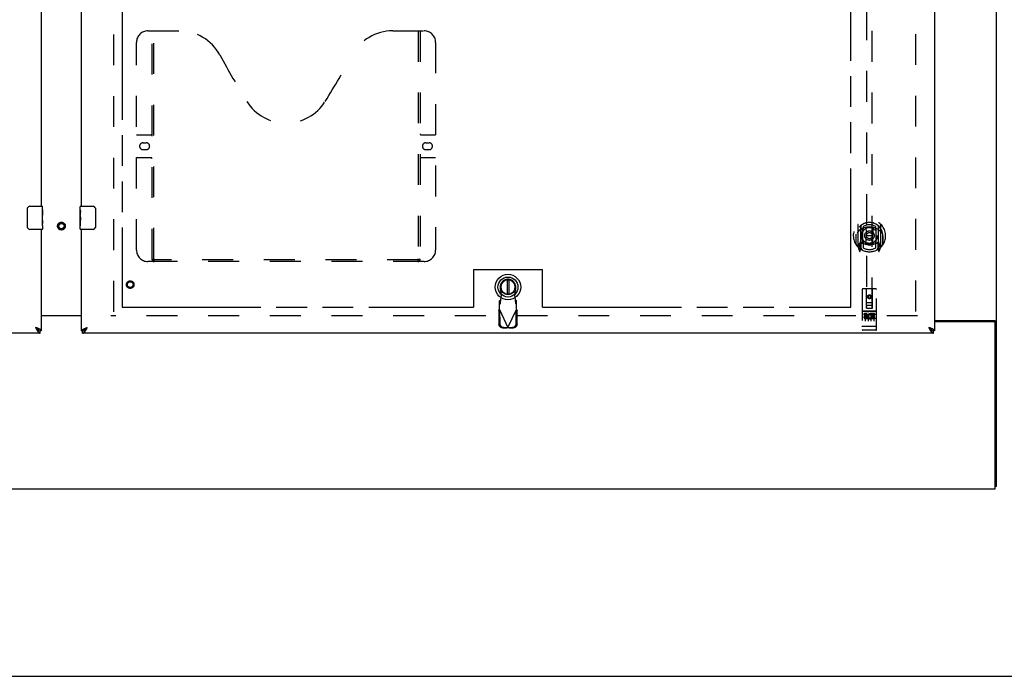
# Model space of a CAD drawing. Header units: inches. Extents: x 0 to 243, y 0 to 157.
# Tile 9 of 76: x 118 to 161, y 0 to 28. Entities that reach past the tile are written whole.
import ezdxf

# ---------------------------------------------------------------- set-up
doc = ezdxf.new("R2010")
doc.units = ezdxf.units.IN
doc.header["$LTSCALE"] = 13.357143
doc.header["$MEASUREMENT"] = 0
doc.linetypes.add('HIDDEN', pattern=[0.2, 0.1, -0.1])
doc.linetypes.add('PHANTOM', pattern=[0.8, 0.45, -0.05, 0.1, -0.05, 0.1, -0.05])
doc.layers.get('0').update_dxf_attribs({"linetype": 'CONTINUOUS'})
for name, color, linetype in [('02___PRT_ALL_AXES', 7, 'CONTINUOUS'), ('AVAILABLE_DOOR_SPACES', 7, 'CONTINUOUS'), ('DEFAULT_2', 8, 'HIDDEN')]:
    doc.layers.add(name, color=color, linetype=linetype)

msp = doc.modelspace()

# ---------------------------------------------------------------- linework, layer by layer
at = {"color": 7, "linetype": 'Continuous'}
for p, q in [((160.2144, 8.2274), (160.2144, 98.0194)), ((118.2445, 19.4734), (118.2445, 20.2734)), ((118.3444, 20.3734), (118.8844, 20.3734)), ((120.5444, 20.3734), (121.0844, 20.3734)), ((121.1843, 20.2734), (121.1843, 19.4734)), ((118.8844, 19.3734), (118.3444, 19.3734)), ((121.0844, 19.3734), (120.5444, 19.3734)), ((139.0182, 17.1865), (139.0182, 16.5615)), ((139.097, 17.1865), (139.097, 16.5615)), ((120.5894, 15.6234), (118.8394, 15.6234)), ((157.5269, 15.4159), (160.1445, 15.4159)), ((160.0999, 15.3639), (157.5269, 15.3639)), ((160.1104, 15.3752), (160.2144, 15.3752)), ((118.6107, 15.1085), (118.5929, 15.1199)), ((118.5929, 15.1199), (118.6034, 15.1083)), ((118.6034, 15.1083), (118.614, 15.0968)), ((118.6196, 15.1028), (118.6107, 15.1085)), ((118.614, 15.0968), (118.6211, 15.0893)), ((118.6283, 15.0971), (118.6196, 15.1028)), ((118.6211, 15.0893), (118.6281, 15.0818)), ((118.6281, 15.0818), (118.6352, 15.0744)), ((118.7328, 14.9946), (118.7354, 14.9933)), ((118.8394, 14.9774), (118.7974, 14.9774)), ((118.7974, 14.8734), (118.7974, 14.9774)), ((120.5894, 14.9774), (120.6314, 14.9774)), ((120.6314, 14.8734), (120.6314, 14.9774)), ((120.6934, 14.9933), (120.6959, 14.9946)), ((120.7918, 15.0914), (120.8004, 15.0971)), ((120.8004, 15.0971), (120.8092, 15.1028)), ((120.8041, 15.0855), (120.8112, 15.093)), ((120.8092, 15.1028), (120.818, 15.1085)), ((120.8112, 15.093), (120.8182, 15.1007)), ((120.818, 15.1085), (120.8359, 15.1199)), ((120.8182, 15.1007), (120.8359, 15.1199)), ((157.2982, 15.1085), (157.2804, 15.1199)), ((157.2804, 15.1199), (157.2909, 15.1083)), ((157.2909, 15.1083), (157.3015, 15.0968)), ((157.3071, 15.1028), (157.2982, 15.1085)), ((157.3015, 15.0968), (157.3086, 15.0893)), ((157.3158, 15.0971), (157.3071, 15.1028)), ((157.3086, 15.0893), (157.3156, 15.0818)), ((157.3156, 15.0818), (157.3227, 15.0744)), ((157.4203, 14.9946), (157.4229, 14.9933)), ((157.5269, 14.9774), (157.4849, 14.9774)), ((157.4849, 14.8734), (157.4849, 14.9774)), ((160.1624, 8.1234), (160.1624, 15.3014)), ((42.7664, 8.1234), (160.1624, 8.1234)), ((160.2144, 8.2274), (160.1624, 8.2274)), ((0, 0), (242.8571, 0))]:
    msp.add_line(p, q, dxfattribs=at)
at = {"color": 3, "linetype": 'Continuous'}
for p, q in [((157.5269, 95.2694), (157.5269, 14.9774)), ((118.8394, 42.8734), (118.8394, 20.3734)), ((120.5894, 20.3734), (120.5894, 42.8734)), ((118.8394, 19.3734), (118.8394, 14.9774)), ((120.5894, 14.9774), (120.5894, 19.3734)), ((118.8394, 15.6384), (120.5894, 15.6384)), ((160.1104, 15.3752), (160.1104, 15.3629)), ((118.6314, 15.1056), (118.5929, 15.1199)), ((118.5929, 15.1199), (118.6105, 15.0866)), ((118.6105, 15.0866), (118.6175, 15.0734)), ((118.6175, 15.0734), (118.6246, 15.0604)), ((118.6246, 15.0604), (118.6316, 15.0475)), ((118.6504, 15.0985), (118.6314, 15.1056)), ((118.6629, 15.0938), (118.6504, 15.0985)), ((118.6751, 15.089), (118.6629, 15.0938)), ((120.7356, 15.0819), (120.7475, 15.0866)), ((120.7475, 15.0866), (120.7597, 15.0914)), ((120.7597, 15.0914), (120.7721, 15.0961)), ((120.7721, 15.0961), (120.7846, 15.1009)), ((120.7846, 15.1009), (120.7973, 15.1056)), ((120.7973, 15.1056), (120.8165, 15.1128)), ((120.8076, 15.0669), (120.8147, 15.08)), ((120.8147, 15.08), (120.8253, 15.0999)), ((120.8165, 15.1128), (120.8359, 15.1199)), ((120.8253, 15.0999), (120.8359, 15.1199)), ((157.3189, 15.1056), (157.2804, 15.1199)), ((157.2804, 15.1199), (157.298, 15.0866)), ((157.298, 15.0866), (157.305, 15.0734)), ((157.305, 15.0734), (157.3121, 15.0604)), ((157.3121, 15.0604), (157.3191, 15.0475)), ((157.3379, 15.0985), (157.3189, 15.1056)), ((157.3504, 15.0938), (157.3379, 15.0985)), ((157.3626, 15.089), (157.3504, 15.0938)), ((118.7974, 14.8734), (81.9439, 14.8734)), ((157.4849, 14.8734), (120.6314, 14.8734))]:
    msp.add_line(p, q, dxfattribs=at)
at = {"color": 7, "linetype": 'Continuous'}
for points in [[(118.2445, 20.2734), (118.2446, 20.2797), (118.2452, 20.2859), (118.2462, 20.292), (118.2475, 20.298), (118.2491, 20.3039), (118.2511, 20.3096)], [(121.1776, 20.3096), (121.1796, 20.3039), (121.1812, 20.298), (121.1826, 20.292), (121.1835, 20.2859), (121.1841, 20.2797), (121.1843, 20.2734)], [(118.2511, 19.4372), (118.2491, 19.4429), (118.2475, 19.4488), (118.2462, 19.4547), (118.2452, 19.4609), (118.2446, 19.4671), (118.2445, 19.4734)], [(121.1843, 19.4734), (121.1841, 19.4671), (121.1835, 19.4609), (121.1826, 19.4548), (121.1812, 19.4488), (121.1796, 19.4429), (121.1776, 19.4372)], [(160.1445, 15.4159), (160.1466, 15.4143), (160.1491, 15.4127), (160.1519, 15.4112), (160.1552, 15.4097), (160.1588, 15.4082), (160.1626, 15.4067), (160.1666, 15.4053), (160.1708, 15.4039)], [(160.1708, 15.4039), (160.1788, 15.4012), (160.1828, 15.3999), (160.1866, 15.3986), (160.1902, 15.3972), (160.1936, 15.3959), (160.1967, 15.3945), (160.1995, 15.3931), (160.2025, 15.3915), (160.2051, 15.3898), (160.2073, 15.3882), (160.2092, 15.3865), (160.2108, 15.3847), (160.2121, 15.383), (160.2131, 15.3812), (160.2138, 15.3793), (160.2142, 15.3773), (160.2144, 15.3752)], [(118.7328, 14.9946), (118.7319, 14.9973), (118.7309, 15.0002), (118.7297, 15.003), (118.7284, 15.0059), (118.7269, 15.0087), (118.7254, 15.0116), (118.7236, 15.0144), (118.7218, 15.0173), (118.7198, 15.0201), (118.7177, 15.023), (118.7155, 15.0258), (118.7132, 15.0287), (118.7107, 15.0315), (118.7081, 15.0344), (118.7055, 15.0372), (118.7027, 15.0401), (118.6997, 15.0429), (118.6967, 15.0458), (118.6936, 15.0486), (118.6904, 15.0515), (118.6871, 15.0543), (118.6837, 15.0572), (118.6802, 15.06), (118.6766, 15.0629), (118.673, 15.0657), (118.6692, 15.0686), (118.6654, 15.0714), (118.6615, 15.0743), (118.6576, 15.0771), (118.6535, 15.08), (118.6495, 15.0828), (118.6453, 15.0857), (118.6411, 15.0885), (118.6369, 15.0914), (118.6283, 15.0971)], [(118.6352, 15.0744), (118.6387, 15.0708), (118.6422, 15.0672), (118.6457, 15.0636), (118.6493, 15.0601), (118.6528, 15.0566), (118.6563, 15.0531), (118.6598, 15.0498), (118.6634, 15.0464), (118.6669, 15.0431), (118.6704, 15.0399), (118.6739, 15.0368), (118.6775, 15.0337), (118.681, 15.0306), (118.6845, 15.0276), (118.6881, 15.0247), (118.6916, 15.0219), (118.6951, 15.0191), (118.6986, 15.0164), (118.7022, 15.0138), (118.7057, 15.0113), (118.7092, 15.0088), (118.7127, 15.0064), (118.7163, 15.0042), (118.7198, 15.0019), (118.7233, 14.9998), (118.7268, 14.9978), (118.7304, 14.9958), (118.7328, 14.9946)], [(118.7354, 14.9933), (118.7374, 14.9922), (118.7409, 14.9906), (118.7445, 14.989), (118.748, 14.9875), (118.7515, 14.9861), (118.755, 14.9849), (118.7586, 14.9837), (118.7621, 14.9826), (118.7656, 14.9816), (118.7691, 14.9807), (118.7727, 14.9799), (118.7762, 14.9793), (118.7797, 14.9787), (118.7833, 14.9782), (118.7868, 14.9779), (118.7903, 14.9776), (118.7938, 14.9774), (118.7974, 14.9774)], [(120.6314, 14.9774), (120.6349, 14.9774), (120.6384, 14.9776), (120.6419, 14.9779), (120.6455, 14.9782), (120.649, 14.9787), (120.6525, 14.9793), (120.656, 14.9799), (120.6596, 14.9807), (120.6631, 14.9816), (120.6666, 14.9826), (120.6701, 14.9837), (120.6737, 14.9848), (120.6772, 14.9861), (120.6807, 14.9875), (120.6842, 14.989), (120.6878, 14.9906), (120.6913, 14.9922), (120.6934, 14.9933)], [(120.6959, 14.9946), (120.6968, 14.9973), (120.6978, 15.0002), (120.699, 15.003), (120.7003, 15.0059), (120.7018, 15.0087), (120.7034, 15.0116), (120.7051, 15.0144), (120.7069, 15.0173), (120.7089, 15.0201), (120.711, 15.023), (120.7132, 15.0258), (120.7155, 15.0287), (120.718, 15.0315), (120.7206, 15.0344), (120.7233, 15.0372), (120.7261, 15.0401), (120.729, 15.0429), (120.732, 15.0458), (120.7351, 15.0486), (120.7383, 15.0515), (120.7416, 15.0543), (120.745, 15.0572), (120.7485, 15.06), (120.7521, 15.0629), (120.7558, 15.0657), (120.7595, 15.0686), (120.7633, 15.0714), (120.7672, 15.0743), (120.7712, 15.0771), (120.7752, 15.08), (120.7793, 15.0828), (120.7834, 15.0857), (120.7876, 15.0885), (120.7918, 15.0914)], [(120.6959, 14.9946), (120.6983, 14.9958), (120.7019, 14.9978), (120.7054, 14.9998), (120.7089, 15.0019), (120.7124, 15.0042), (120.716, 15.0064), (120.7195, 15.0088), (120.723, 15.0113), (120.7266, 15.0138), (120.7301, 15.0164), (120.7336, 15.0191), (120.7371, 15.0219), (120.7407, 15.0247), (120.7442, 15.0276), (120.7477, 15.0306), (120.7512, 15.0337), (120.7548, 15.0368), (120.7583, 15.0399), (120.7618, 15.0431), (120.7653, 15.0464), (120.7689, 15.0498), (120.7724, 15.0531), (120.7759, 15.0566), (120.7794, 15.0601), (120.783, 15.0636), (120.7865, 15.0671), (120.79, 15.0707), (120.7935, 15.0744), (120.7971, 15.0781), (120.8041, 15.0855)], [(157.4203, 14.9946), (157.4194, 14.9973), (157.4184, 15.0002), (157.4172, 15.003), (157.4159, 15.0059), (157.4144, 15.0087), (157.4129, 15.0116), (157.4111, 15.0144), (157.4093, 15.0173), (157.4073, 15.0201), (157.4052, 15.023), (157.403, 15.0258), (157.4007, 15.0287), (157.3982, 15.0315), (157.3956, 15.0344), (157.393, 15.0372), (157.3902, 15.0401), (157.3872, 15.0429), (157.3842, 15.0458), (157.3811, 15.0486), (157.3779, 15.0515), (157.3746, 15.0543), (157.3712, 15.0572), (157.3677, 15.06), (157.3641, 15.0629), (157.3605, 15.0657), (157.3567, 15.0686), (157.3529, 15.0714), (157.349, 15.0743), (157.3451, 15.0771), (157.341, 15.08), (157.337, 15.0828), (157.3328, 15.0857), (157.3286, 15.0885), (157.3244, 15.0914), (157.3158, 15.0971)], [(157.3227, 15.0744), (157.3262, 15.0708), (157.3297, 15.0672), (157.3332, 15.0636), (157.3368, 15.0601), (157.3403, 15.0566), (157.3438, 15.0531), (157.3473, 15.0498), (157.3509, 15.0464), (157.3544, 15.0431), (157.3579, 15.0399), (157.3614, 15.0368), (157.365, 15.0337), (157.3685, 15.0306), (157.372, 15.0276), (157.3756, 15.0247), (157.3791, 15.0219), (157.3826, 15.0191), (157.3861, 15.0164), (157.3897, 15.0138), (157.3932, 15.0113), (157.3967, 15.0088), (157.4002, 15.0064), (157.4038, 15.0042), (157.4073, 15.0019), (157.4108, 14.9998), (157.4143, 14.9978), (157.4179, 14.9958), (157.4203, 14.9946)], [(157.4229, 14.9933), (157.4249, 14.9922), (157.4284, 14.9906), (157.432, 14.989), (157.4355, 14.9875), (157.439, 14.9861), (157.4425, 14.9849), (157.4461, 14.9837), (157.4496, 14.9826), (157.4531, 14.9816), (157.4566, 14.9807), (157.4602, 14.9799), (157.4637, 14.9793), (157.4672, 14.9787), (157.4708, 14.9782), (157.4743, 14.9779), (157.4778, 14.9776), (157.4813, 14.9774), (157.4849, 14.9774)]]:
    msp.add_lwpolyline(points, dxfattribs=at)
at = {"color": 3, "linetype": 'Continuous'}
for points in [[(160.07, 15.4159), (160.07, 15.4137), (160.0703, 15.4116), (160.0707, 15.4097), (160.0715, 15.4078), (160.0724, 15.406), (160.0736, 15.4043), (160.075, 15.4026), (160.0767, 15.401), (160.0786, 15.3994), (160.0807, 15.3978), (160.0829, 15.3965), (160.0851, 15.3952), (160.0875, 15.3939), (160.09, 15.3926), (160.0951, 15.3901)], [(160.0951, 15.3901), (160.0976, 15.3888), (160.1, 15.3875), (160.1024, 15.3861), (160.1046, 15.3846), (160.1064, 15.3831), (160.1079, 15.3815), (160.109, 15.3799), (160.1098, 15.3783), (160.1102, 15.3767), (160.1104, 15.3752)], [(118.6316, 15.0475), (118.6352, 15.0412), (118.6387, 15.0349), (118.6422, 15.0287), (118.6457, 15.0225), (118.6493, 15.0164), (118.6528, 15.0104), (118.6563, 15.0044), (118.6598, 14.9986), (118.6634, 14.9928), (118.6669, 14.9871), (118.6704, 14.9816)], [(118.6704, 14.9816), (118.6739, 14.9761), (118.6775, 14.9707), (118.681, 14.9655), (118.6845, 14.9603), (118.6881, 14.9553), (118.6916, 14.9504), (118.6951, 14.9456), (118.6986, 14.9409), (118.7022, 14.9364), (118.7057, 14.932), (118.7092, 14.9278), (118.7127, 14.9237), (118.7163, 14.9197), (118.7198, 14.9159), (118.7233, 14.9122), (118.7268, 14.9087), (118.7304, 14.9053), (118.7339, 14.9021), (118.7374, 14.8991), (118.7409, 14.8962), (118.7445, 14.8935), (118.748, 14.8909), (118.7515, 14.8885), (118.755, 14.8863), (118.7586, 14.8842), (118.7621, 14.8824), (118.7656, 14.8807), (118.7691, 14.8792), (118.7727, 14.8778), (118.7762, 14.8766), (118.7797, 14.8756), (118.7833, 14.8748), (118.7868, 14.8742), (118.7903, 14.8738), (118.7938, 14.8735), (118.7974, 14.8734)], [(118.7377, 15.0629), (118.7325, 15.0653), (118.7271, 15.0676), (118.7217, 15.07), (118.7161, 15.0724), (118.7105, 15.0748), (118.7048, 15.0771), (118.699, 15.0795), (118.6931, 15.0819), (118.6872, 15.0843), (118.6751, 15.089)], [(118.8394, 14.9774), (118.8393, 14.9798), (118.839, 14.9821), (118.8386, 14.9845), (118.838, 14.9869), (118.8372, 14.9893), (118.8363, 14.9916), (118.8352, 14.994), (118.834, 14.9964), (118.8325, 14.9988), (118.831, 15.0011), (118.8292, 15.0035), (118.8273, 15.0059), (118.8252, 15.0083), (118.823, 15.0106), (118.8206, 15.013), (118.818, 15.0154), (118.8153, 15.0178), (118.8125, 15.0201), (118.8095, 15.0225), (118.8063, 15.0249), (118.803, 15.0273), (118.7996, 15.0296), (118.796, 15.032), (118.7923, 15.0344), (118.7884, 15.0368), (118.7844, 15.0391), (118.7803, 15.0415), (118.776, 15.0439), (118.7717, 15.0463), (118.7672, 15.0486), (118.7625, 15.051), (118.7578, 15.0534), (118.7529, 15.0558), (118.748, 15.0581), (118.7429, 15.0605), (118.7377, 15.0629)], [(120.5894, 14.9774), (120.5894, 14.9798), (120.5897, 14.9821), (120.5901, 14.9845), (120.5907, 14.9869), (120.5915, 14.9893), (120.5924, 14.9916), (120.5935, 14.994), (120.5947, 14.9964), (120.5962, 14.9988), (120.5978, 15.0011), (120.5995, 15.0035), (120.6014, 15.0059), (120.6035, 15.0083), (120.6057, 15.0106), (120.6081, 15.013), (120.6107, 15.0154), (120.6134, 15.0178), (120.6162, 15.0201), (120.6192, 15.0225), (120.6224, 15.0249), (120.6257, 15.0273), (120.6291, 15.0296), (120.6327, 15.032), (120.6364, 15.0344), (120.6403, 15.0368), (120.6443, 15.0391), (120.6484, 15.0415), (120.6527, 15.0439), (120.6571, 15.0463), (120.6616, 15.0486), (120.6662, 15.051), (120.6709, 15.0534), (120.6758, 15.0558), (120.6807, 15.0581), (120.6858, 15.0605), (120.691, 15.0629)], [(120.6314, 14.8734), (120.6349, 14.8735), (120.6384, 14.8738), (120.6419, 14.8742), (120.6455, 14.8748), (120.649, 14.8756), (120.6525, 14.8766), (120.656, 14.8778), (120.6596, 14.8792), (120.6631, 14.8807), (120.6666, 14.8824), (120.6701, 14.8842), (120.6737, 14.8863), (120.6772, 14.8885), (120.6807, 14.8909), (120.6842, 14.8934), (120.6878, 14.8962), (120.6913, 14.8991), (120.6948, 14.9021), (120.6983, 14.9053), (120.7019, 14.9087), (120.7054, 14.9122), (120.7089, 14.9159), (120.7124, 14.9197), (120.716, 14.9236), (120.7195, 14.9278), (120.723, 14.932), (120.7266, 14.9364), (120.7301, 14.9409), (120.7336, 14.9456), (120.7371, 14.9504), (120.7407, 14.9553), (120.7442, 14.9603), (120.7477, 14.9655), (120.7512, 14.9707), (120.7548, 14.9761)], [(120.691, 15.0629), (120.6962, 15.0653), (120.7016, 15.0676), (120.7071, 15.07), (120.7126, 15.0724), (120.7182, 15.0748), (120.7239, 15.0771), (120.7297, 15.0795), (120.7356, 15.0819)], [(120.7548, 14.9761), (120.7583, 14.9816), (120.7618, 14.9871), (120.7653, 14.9928), (120.7689, 14.9986), (120.7724, 15.0044), (120.7759, 15.0104), (120.7794, 15.0164), (120.783, 15.0225), (120.7865, 15.0286), (120.79, 15.0349), (120.7935, 15.0412), (120.7971, 15.0475), (120.8006, 15.0539), (120.8076, 15.0669)], [(157.3191, 15.0475), (157.3227, 15.0412), (157.3262, 15.0349), (157.3297, 15.0287), (157.3332, 15.0225), (157.3368, 15.0164), (157.3403, 15.0104), (157.3438, 15.0044), (157.3473, 14.9986), (157.3509, 14.9928), (157.3544, 14.9871), (157.3579, 14.9816)], [(157.3579, 14.9816), (157.3614, 14.9761), (157.365, 14.9707), (157.3685, 14.9655), (157.372, 14.9603), (157.3756, 14.9553), (157.3791, 14.9504), (157.3826, 14.9456), (157.3861, 14.9409), (157.3897, 14.9364), (157.3932, 14.932), (157.3967, 14.9278), (157.4002, 14.9237), (157.4038, 14.9197), (157.4073, 14.9159), (157.4108, 14.9122), (157.4143, 14.9087), (157.4179, 14.9053), (157.4214, 14.9021), (157.4249, 14.8991), (157.4284, 14.8962), (157.432, 14.8935), (157.4355, 14.8909), (157.439, 14.8885), (157.4425, 14.8863), (157.4461, 14.8842), (157.4496, 14.8824), (157.4531, 14.8807), (157.4566, 14.8792), (157.4602, 14.8778), (157.4637, 14.8766), (157.4672, 14.8756), (157.4708, 14.8748), (157.4743, 14.8742), (157.4778, 14.8738), (157.4813, 14.8735), (157.4849, 14.8734)], [(157.4252, 15.0629), (157.42, 15.0653), (157.4146, 15.0676), (157.4092, 15.07), (157.4036, 15.0724), (157.398, 15.0748), (157.3923, 15.0771), (157.3865, 15.0795), (157.3806, 15.0819), (157.3747, 15.0843), (157.3626, 15.089)], [(157.5269, 14.9774), (157.5268, 14.9798), (157.5265, 14.9821), (157.5261, 14.9845), (157.5255, 14.9869), (157.5247, 14.9893), (157.5238, 14.9916), (157.5227, 14.994), (157.5215, 14.9964), (157.52, 14.9988), (157.5185, 15.0011), (157.5167, 15.0035), (157.5148, 15.0059), (157.5127, 15.0083), (157.5105, 15.0106), (157.5081, 15.013), (157.5055, 15.0154), (157.5028, 15.0178), (157.5, 15.0201), (157.497, 15.0225), (157.4938, 15.0249), (157.4905, 15.0273), (157.4871, 15.0296), (157.4835, 15.032), (157.4798, 15.0344), (157.4759, 15.0368), (157.4719, 15.0391), (157.4678, 15.0415), (157.4635, 15.0439), (157.4592, 15.0463), (157.4547, 15.0486), (157.45, 15.051), (157.4453, 15.0534), (157.4404, 15.0558), (157.4355, 15.0581), (157.4304, 15.0605), (157.4252, 15.0629)]]:
    msp.add_lwpolyline(points, dxfattribs=at)
at = {"color": 7, "linetype": 'Continuous'}
for radius in [0.5512, 0.4331, 0.3287, 0.3169]:
    msp.add_circle((139.0576, 16.874), radius, dxfattribs=at)
for centre, radius, start, end in [((118.3444, 20.2734), 0.1, 90, 158.79459), ((118.8844, 20.3584), 0.015, 0, 90), ((120.5444, 20.3584), 0.015, 90, 180), ((121.0844, 20.2734), 0.1, 21.19986, 90), ((118.3444, 19.4734), 0.1, 201.19986, 270), ((118.8844, 19.3884), 0.015, 270, 360), ((120.5444, 19.3884), 0.015, 180, 270), ((121.0844, 19.4734), 0.1, 270, 338.79459), ((139.0576, 16.874), 0.315, 280.07866, 259.92134), ((160.0999, 15.3014), 0.0625, 0, 90)]:
    msp.add_arc(centre, radius, start, end, dxfattribs=at)
at = {"layer": '02___PRT_ALL_AXES', "color": 7, "linetype": 'Continuous'}
for p, q in [((118.8994, 20.2192), (118.8924, 20.2192)), ((118.8924, 20.2192), (118.8924, 19.9888)), ((118.8994, 20.0517), (118.8924, 20.0517)), ((118.8994, 19.7946), (118.8994, 20.3584)), ((120.5294, 20.2127), (120.5294, 20.3584)), ((120.5294, 19.9549), (120.5294, 20.2119)), ((120.5351, 20.1563), (120.5294, 20.1563)), ((120.5363, 19.9886), (120.5363, 20.1249)), ((118.8994, 19.9888), (118.8924, 19.9888)), ((118.8994, 19.7582), (118.8924, 19.7582)), ((118.8924, 19.7582), (118.8924, 19.6219)), ((118.8994, 19.9529), (118.8934, 19.9529)), ((118.8978, 19.8211), (118.8994, 19.8211)), ((118.8994, 19.5349), (118.8994, 19.7918)), ((120.5294, 19.9886), (120.5363, 19.9886)), ((120.5294, 19.3884), (120.5294, 19.9522)), ((120.5309, 19.9257), (120.5294, 19.9257)), ((120.5294, 19.7939), (120.5353, 19.7939)), ((120.5294, 19.758), (120.5363, 19.758)), ((120.5294, 19.6951), (120.5363, 19.6951)), ((120.5363, 19.5276), (120.5363, 19.758)), ((118.8936, 19.5905), (118.8994, 19.5905)), ((118.8994, 19.534), (118.8994, 19.3884)), ((120.5294, 19.5276), (120.5363, 19.5276))]:
    msp.add_line(p, q, dxfattribs=at)
at = {"layer": '02___PRT_ALL_AXES', "color": 8, "linetype": 'HIDDEN'}
for p, q in [((154.9969, 15.8339), (154.4319, 15.8339)), ((154.5699, 15.7119), (154.4775, 15.7119)), ((154.4775, 15.7119), (154.4775, 15.6695)), ((154.5699, 15.6695), (154.4775, 15.6695)), ((154.5739, 15.6259), (154.5276, 15.6259)), ((154.5699, 15.585), (154.5414, 15.585)), ((154.6338, 15.5411), (154.5414, 15.5411)), ((154.6338, 15.4987), (154.5414, 15.4987)), ((154.6338, 15.5411), (154.6338, 15.4987)), ((154.7657, 15.5468), (154.7826, 15.5077)), ((154.7901, 15.6763), (154.7771, 15.6577)), ((154.7866, 15.7014), (154.7901, 15.6996)), ((154.9462, 15.7119), (154.7901, 15.7119)), ((154.7901, 15.7119), (154.7901, 15.6996)), ((154.7901, 15.6763), (154.7901, 15.4987)), ((154.9462, 15.4987), (154.7901, 15.4987)), ((154.9462, 15.6695), (154.8327, 15.6695)), ((154.8327, 15.6695), (154.8327, 15.626)), ((154.9249, 15.626), (154.8327, 15.626)), ((154.9249, 15.5835), (154.8327, 15.5835)), ((154.8327, 15.5835), (154.8327, 15.5411)), ((154.9462, 15.5411), (154.8327, 15.5411)), ((154.9249, 15.626), (154.9249, 15.5835)), ((154.9462, 15.7119), (154.9462, 15.6695)), ((154.9462, 15.5411), (154.9462, 15.4987)), ((154.9969, 15.0059), (154.4319, 15.0059))]:
    msp.add_line(p, q, dxfattribs=at)
at = {"layer": '02___PRT_ALL_AXES', "color": 7, "linetype": 'Continuous'}
for points in [[(120.5294, 20.2127), (120.5295, 20.209), (120.5299, 20.2044), (120.5305, 20.1989), (120.5321, 20.1858)], [(120.5321, 20.1858), (120.533, 20.1782), (120.5339, 20.17), (120.5347, 20.1615)], [(120.5347, 20.1615), (120.5354, 20.1526), (120.5359, 20.1435), (120.5362, 20.1342), (120.5363, 20.1249)], [(118.898, 19.8191), (118.8951, 19.8528), (118.8942, 19.8648), (118.8935, 19.8772), (118.8929, 19.8898), (118.8925, 19.9025), (118.8924, 19.9154), (118.8925, 19.9282), (118.8929, 19.941), (118.8935, 19.9535), (118.8942, 19.9658), (118.8951, 19.9778)], [(118.894, 19.5853), (118.8934, 19.5942), (118.8928, 19.6033), (118.8925, 19.6126), (118.8924, 19.6219)], [(118.8994, 19.7918), (118.8992, 19.8), (118.8987, 19.809), (118.898, 19.8191)], [(120.5294, 19.9549), (120.5295, 19.9468), (120.53, 19.9378), (120.5307, 19.9277)], [(120.5307, 19.9277), (120.5336, 19.894), (120.5345, 19.882), (120.5352, 19.8696), (120.5358, 19.857), (120.5362, 19.8442), (120.5363, 19.8314), (120.5362, 19.8186), (120.5358, 19.8058), (120.5352, 19.7932), (120.5345, 19.781), (120.5336, 19.769)], [(118.8966, 19.561), (118.8957, 19.5686), (118.8948, 19.5767), (118.894, 19.5853)], [(118.8994, 19.5341), (118.8992, 19.5378), (118.8988, 19.5424), (118.8982, 19.5478), (118.8966, 19.561)]]:
    msp.add_lwpolyline(points, dxfattribs=at)
at = {"layer": '02___PRT_ALL_AXES', "color": 8, "linetype": 'HIDDEN'}
for centre, radius in [((122.6934, 16.9774), 0.124), ((154.7144, 16.4509), 0.085)]:
    msp.add_circle(centre, radius, dxfattribs=at)
for centre, radius, start, end in [((154.5413, 15.563), 0.0644, 102.29948, 270.07752), ((154.5414, 15.563), 0.0219, 89.90115, 270), ((154.5699, 15.6484), 0.0635, 270, 90), ((154.5699, 15.6475), 0.0219, 280.307, 90), ((154.7403, 15.6054), 0.1065, 64.26362, 293.40274), ((154.7403, 15.6054), 0.0639, 54.88948, 293.40261)]:
    msp.add_arc(centre, radius, start, end, dxfattribs=at)
at = {"layer": '02___PRT_ALL_AXES', "color": 7, "linetype": 'Continuous'}
for centre, start_param, end_param in [((118.6364, 19.9574), 0, 0.1799881), ((120.7924, 19.7893), -3.1415927, -2.9616046)]:
    msp.add_ellipse(centre, major_axis=(0.263, 0), ratio=0.4328081, start_param=start_param, end_param=end_param, dxfattribs=at)
at = {"layer": 'AVAILABLE_DOOR_SPACES', "color": 4, "linetype": 'PHANTOM'}
for p, q in [((122.3394, 94.2484), (122.3394, 15.9984)), ((153.9019, 15.9984), (153.9019, 48.4225)), ((140.5581, 17.6234), (137.5581, 17.6234)), ((137.5581, 17.6234), (137.5581, 15.9984)), ((140.5581, 15.9984), (140.5581, 17.6234)), ((122.3394, 15.9984), (137.5581, 15.9984)), ((140.5581, 15.9984), (153.9019, 15.9984))]:
    msp.add_line(p, q, dxfattribs=at)
at = {"layer": 'DEFAULT_2', "color": 8, "linetype": 'HIDDEN'}
for p, q in [((121.9644, 94.6084), (121.9644, 15.6384)), ((156.7144, 94.6234), (156.7144, 15.6234)), ((154.5894, 52.9526), (154.5894, 15.9509)), ((154.8394, 15.9509), (154.8394, 52.9526)), ((123.4634, 27.9774), (124.8184, 27.9774)), ((123.6384, 18.0674), (123.6384, 27.9774)), ((123.7184, 18.0974), (123.7184, 27.9774)), ((134.0684, 27.9774), (135.4234, 27.9774)), ((135.1684, 27.9774), (135.1684, 18.0974)), ((135.2484, 27.9774), (135.2484, 18.0674)), ((122.9634, 18.4774), (122.9634, 27.4774)), ((135.9234, 27.4774), (135.9234, 18.4774)), ((122.9634, 23.4774), (123.5984, 23.4774)), ((135.2884, 23.4774), (135.9234, 23.4774)), ((123.2499, 23.1274), (123.3869, 23.1274)), ((135.4999, 23.1274), (135.6369, 23.1274)), ((123.3869, 22.8274), (123.2499, 22.8274)), ((135.6369, 22.8274), (135.4999, 22.8274)), ((123.5984, 22.4774), (122.9634, 22.4774)), ((135.9234, 22.4774), (135.2884, 22.4774)), ((154.2144, 19.5786), (154.2144, 18.6112)), ((154.3319, 19.5248), (154.3319, 18.5086)), ((154.3394, 19.525), (154.3394, 18.5219)), ((154.4319, 18.7768), (154.4319, 19.408)), ((154.4394, 19.4853), (154.4394, 19.3825)), ((154.5517, 19.4342), (154.5819, 19.0949)), ((154.877, 19.4342), (154.8469, 19.0949)), ((154.9894, 19.3825), (154.9894, 19.4853)), ((154.9969, 19.408), (154.9969, 18.7768)), ((155.0894, 19.525), (155.0894, 18.5219)), ((155.0969, 19.5248), (155.0969, 18.5086)), ((155.2144, 18.6112), (155.2144, 19.5786)), ((154.1319, 19.0949), (154.1469, 19.0949)), ((154.1319, 19.0949), (154.1319, 18.7067)), ((154.1394, 19.1666), (154.1395, 19.1692)), ((154.1394, 18.709), (154.1394, 19.1666)), ((154.4319, 18.7669), (154.3594, 18.7669)), ((154.4277, 18.7739), (154.3619, 18.7739)), ((154.4394, 18.8213), (154.4394, 18.5686)), ((154.5513, 18.7507), (154.5819, 19.0949)), ((154.8469, 19.0949), (154.5819, 19.0949)), ((154.8775, 18.7507), (154.8469, 19.0949)), ((154.9894, 18.5686), (154.9894, 18.8213)), ((155.0694, 18.7669), (154.9969, 18.7669)), ((155.0669, 18.7739), (155.001, 18.7739)), ((155.2969, 19.0949), (155.2819, 19.0949)), ((155.2894, 19.1666), (155.2892, 19.1692)), ((155.2894, 18.709), (155.2894, 19.1666)), ((155.2969, 19.0949), (155.2969, 18.7067)), ((154.2187, 18.6006), (154.2889, 18.4251)), ((154.3319, 18.7658), (154.2719, 18.7658)), ((154.2719, 18.7658), (154.2719, 18.6158)), ((154.2719, 18.6158), (154.3319, 18.6158)), ((154.3096, 18.6944), (154.2801, 18.6485)), ((154.2844, 18.6408), (154.3394, 18.6408)), ((154.3103, 18.5303), (154.3106, 18.5301)), ((154.3105, 18.5301), (154.3148, 18.5271)), ((154.3176, 18.428), (154.3319, 18.5086)), ((154.4094, 18.4718), (154.3394, 18.5808)), ((154.3419, 18.7539), (154.3419, 18.5466)), ((155.0894, 18.5808), (155.0194, 18.4718)), ((155.0869, 18.5466), (155.0869, 18.7539)), ((155.0894, 18.6408), (155.1444, 18.6408)), ((155.1569, 18.7658), (155.0969, 18.7658)), ((155.0969, 18.6158), (155.1569, 18.6158)), ((155.0969, 18.5086), (155.1111, 18.428)), ((155.1177, 18.5298), (155.1181, 18.5301)), ((155.1181, 18.5301), (155.1184, 18.5303)), ((155.1181, 18.5301), (155.1184, 18.5303)), ((155.1486, 18.6485), (155.1191, 18.6944)), ((155.1398, 18.4251), (155.21, 18.6006)), ((155.1569, 18.6158), (155.1569, 18.7658)), ((135.4234, 17.9774), (123.4634, 17.9774)), ((135.1645, 18.0574), (123.7222, 18.0574)), ((138.782, 16.5196), (138.7283, 16.814)), ((139.3868, 16.814), (139.3331, 16.5196)), ((154.4019, 16.7609), (154.4019, 15.0359)), ((154.9969, 16.7909), (154.4319, 16.7909)), ((154.5879, 15.9509), (154.5844, 16.7609)), ((154.8409, 15.9509), (154.8444, 16.7609)), ((155.0269, 15.0359), (155.0269, 16.7609)), ((138.7296, 16.3189), (138.6835, 16.2773)), ((138.6835, 15.9035), (138.6835, 16.2773)), ((138.7296, 16.1638), (138.7296, 16.3189)), ((138.7441, 16.3228), (138.782, 16.5196)), ((139.3331, 16.5196), (139.371, 16.3228)), ((139.4316, 16.2773), (139.3855, 16.3189)), ((139.3855, 16.3189), (139.3855, 16.1638)), ((139.4316, 15.9035), (139.4316, 16.2773)), ((154.7144, 16.5234), (154.6519, 16.4873)), ((154.6519, 16.4873), (154.6619, 16.4815)), ((154.6519, 16.4873), (154.6519, 16.4151)), ((154.6519, 16.4151), (154.6619, 16.4209)), ((154.6519, 16.4151), (154.7144, 16.379)), ((154.7144, 16.5118), (154.6619, 16.4815)), ((154.6619, 16.4815), (154.6619, 16.4209)), ((154.6619, 16.4209), (154.7144, 16.3906)), ((154.7769, 16.4873), (154.7144, 16.5234)), ((154.7144, 16.5234), (154.7144, 16.5118)), ((154.7669, 16.4815), (154.7144, 16.5118)), ((154.7144, 16.3906), (154.7669, 16.4209)), ((154.7144, 16.379), (154.7769, 16.4151)), ((154.7144, 16.379), (154.7144, 16.3906)), ((154.7769, 16.4873), (154.7669, 16.4815)), ((154.7669, 16.4209), (154.7669, 16.4815)), ((154.7769, 16.4151), (154.7669, 16.4209)), ((154.7769, 16.4151), (154.7769, 16.4873)), ((138.6554, 15.8555), (138.697, 15.8752)), ((138.6554, 15.8555), (138.6655, 15.265)), ((138.6835, 16.1222), (138.7296, 16.1638)), ((138.6835, 15.9035), (139.0576, 15.1161)), ((138.697, 15.8752), (138.7071, 15.2847)), ((139.0576, 15.1161), (139.4316, 15.9035)), ((139.3855, 16.1638), (139.4316, 16.1222)), ((139.4081, 15.2847), (139.4181, 15.8752)), ((139.4181, 15.8752), (139.4597, 15.8555)), ((139.4496, 15.265), (139.4597, 15.8555)), ((154.4319, 15.8339), (154.9969, 15.8339)), ((154.5032, 15.8179), (154.6753, 15.8179)), ((154.5868, 16.2009), (154.8419, 16.2009)), ((154.5879, 15.9509), (154.5894, 15.9509)), ((154.5894, 15.9509), (154.8394, 15.9509)), ((154.7994, 16.0759), (154.6294, 16.0759)), ((154.7532, 15.8179), (154.9253, 15.8179)), ((154.8394, 15.9509), (154.8409, 15.9509)), ((156.7976, 15.6234), (121.8604, 15.6234)), ((154.5269, 15.703), (154.5269, 15.397)), ((154.6519, 15.703), (154.6519, 15.397)), ((154.7769, 15.703), (154.7769, 15.397)), ((154.9019, 15.703), (154.9019, 15.397)), ((138.82, 15.1061), (139.0129, 15.1027)), ((138.8616, 15.1259), (139.0545, 15.1225)), ((139.0545, 15.1225), (139.0129, 15.1027)), ((139.0576, 15.1161), (139.035, 15.1093)), ((139.0726, 15.1116), (139.0576, 15.1161)), ((139.0606, 15.1225), (139.2535, 15.1259)), ((139.1022, 15.1027), (139.0606, 15.1225)), ((139.0875, 15.1071), (139.0726, 15.1116)), ((139.1022, 15.1027), (139.0875, 15.1071)), ((139.1022, 15.1027), (139.2951, 15.1061)), ((154.4196, 15.1645), (154.4188, 15.1646)), ((154.4204, 15.1645), (154.4196, 15.1645)), ((154.4212, 15.1644), (154.4204, 15.1645)), ((154.4232, 15.1642), (154.4223, 15.1643)), ((154.424, 15.1642), (154.4232, 15.1642)), ((154.4248, 15.1641), (154.424, 15.1642)), ((154.4256, 15.1641), (154.4248, 15.1641)), ((154.4264, 15.164), (154.4256, 15.1641)), ((154.4272, 15.164), (154.4264, 15.164)), ((154.4281, 15.164), (154.4272, 15.164)), ((154.4289, 15.1639), (154.4281, 15.164)), ((154.4298, 15.1639), (154.4289, 15.1639)), ((154.4306, 15.1639), (154.4298, 15.1639)), ((154.4314, 15.1639), (154.4306, 15.1639)), ((154.9969, 15.1639), (154.4314, 15.1639)), ((154.6819, 15.0059), (154.4969, 15.0059)), ((154.9319, 15.0059), (154.7469, 15.0059)), ((154.9969, 15.1639), (154.9977, 15.1639)), ((154.9977, 15.1639), (154.9985, 15.1639)), ((154.9985, 15.1639), (154.9994, 15.1639)), ((154.9994, 15.1639), (155.0002, 15.1639)), ((155.0002, 15.1639), (155.0011, 15.164)), ((155.0011, 15.164), (155.0019, 15.164)), ((155.0019, 15.164), (155.0027, 15.164)), ((155.0027, 15.164), (155.0035, 15.1641)), ((155.0035, 15.1641), (155.0043, 15.1641)), ((155.0043, 15.1641), (155.0052, 15.1642)), ((155.0052, 15.1642), (155.006, 15.1642)), ((155.006, 15.1642), (155.0068, 15.1643)), ((155.0068, 15.1643), (155.0076, 15.1644)), ((155.0087, 15.1645), (155.0095, 15.1646)), ((155.0095, 15.1646), (155.0102, 15.1647)), ((155.0102, 15.1647), (155.011, 15.1648))]:
    msp.add_line(p, q, dxfattribs=at)
for points in [[(154.26, 19.3099), (154.2585, 19.3086), (154.257, 19.3073), (154.2555, 19.3059), (154.2539, 19.3044), (154.2522, 19.3029), (154.2506, 19.3013), (154.2489, 19.2996), (154.2471, 19.2979), (154.2454, 19.2961), (154.2436, 19.2942), (154.2418, 19.2923), (154.2399, 19.2903), (154.238, 19.2881), (154.2361, 19.286), (154.2341, 19.2837), (154.2321, 19.2813), (154.23, 19.2789), (154.228, 19.2763), (154.2258, 19.2737), (154.2237, 19.2709), (154.2215, 19.2681), (154.2192, 19.2651), (154.2169, 19.262), (154.2146, 19.2588), (154.2122, 19.2555), (154.2097, 19.252), (154.2072, 19.2484), (154.2047, 19.2447), (154.2021, 19.2408), (154.1994, 19.2367), (154.1967, 19.2325), (154.1938, 19.2281), (154.191, 19.2234), (154.188, 19.2186), (154.185, 19.2136), (154.1819, 19.2083)], [(154.5264, 19.4517), (154.5318, 19.4532), (154.5372, 19.4546), (154.5426, 19.456), (154.5481, 19.4574), (154.5535, 19.4587), (154.559, 19.4599), (154.5644, 19.4611), (154.5699, 19.4623), (154.5754, 19.4635), (154.5809, 19.4645), (154.5864, 19.4656), (154.5919, 19.4666), (154.5974, 19.4675), (154.6029, 19.4685), (154.6084, 19.4693), (154.614, 19.4702), (154.6195, 19.4709), (154.6251, 19.4717), (154.6306, 19.4724), (154.6362, 19.473), (154.6417, 19.4736), (154.6473, 19.4742), (154.6529, 19.4747), (154.6585, 19.4752), (154.664, 19.4756), (154.6696, 19.476), (154.6752, 19.4763), (154.6808, 19.4766), (154.6864, 19.4768), (154.692, 19.477), (154.6976, 19.4772), (154.7032, 19.4773), (154.7088, 19.4774), (154.7144, 19.4774), (154.72, 19.4774), (154.7255, 19.4773), (154.7311, 19.4772), (154.7367, 19.477), (154.7423, 19.4768), (154.7479, 19.4766), (154.7535, 19.4763), (154.7591, 19.476), (154.7647, 19.4756), (154.7703, 19.4752), (154.7758, 19.4747), (154.7814, 19.4742), (154.787, 19.4736), (154.7925, 19.473), (154.7981, 19.4724), (154.8037, 19.4717), (154.8092, 19.4709), (154.8147, 19.4702), (154.8203, 19.4693), (154.8258, 19.4685), (154.8313, 19.4675), (154.8368, 19.4666), (154.8424, 19.4656), (154.8479, 19.4645), (154.8533, 19.4635), (154.8588, 19.4623), (154.8643, 19.4611), (154.8698, 19.4599), (154.8752, 19.4587), (154.8807, 19.4574), (154.8861, 19.456), (154.8915, 19.4546), (154.8969, 19.4532), (154.9023, 19.4517)], [(155.2469, 19.2083), (155.2437, 19.2135), (155.2407, 19.2186), (155.2378, 19.2234), (155.2349, 19.228), (155.2321, 19.2325), (155.2293, 19.2367), (155.2267, 19.2408), (155.2241, 19.2447), (155.2215, 19.2484), (155.219, 19.252), (155.2166, 19.2555), (155.2142, 19.2588), (155.2118, 19.262), (155.2095, 19.2651), (155.2073, 19.2681), (155.2051, 19.2709), (155.2029, 19.2737), (155.2008, 19.2763), (155.1987, 19.2789), (155.1966, 19.2813), (155.1946, 19.2837), (155.1926, 19.286), (155.1907, 19.2881), (155.1888, 19.2902), (155.187, 19.2923), (155.1851, 19.2942), (155.1833, 19.2961), (155.1816, 19.2979), (155.1798, 19.2996), (155.1782, 19.3013), (155.1765, 19.3029), (155.1749, 19.3044), (155.1733, 19.3059), (155.1717, 19.3073), (155.1702, 19.3086), (155.1687, 19.3099)], [(123.6284, 18.0974), (123.6445, 18.0865), (123.6604, 18.0771), (123.6762, 18.0689), (123.6918, 18.0627), (123.7071, 18.0589), (123.7222, 18.0574)], [(135.1645, 18.0574), (135.1796, 18.0589), (135.1949, 18.0627), (135.2105, 18.0689), (135.2263, 18.0771), (135.2423, 18.0865), (135.2584, 18.0974)], [(138.7296, 16.1638), (138.7306, 16.1674), (138.7317, 16.1725), (138.7327, 16.1791), (138.7337, 16.1872), (138.7348, 16.1966), (138.7358, 16.2072), (138.7369, 16.219), (138.7379, 16.2318), (138.7389, 16.2456), (138.74, 16.2601), (138.741, 16.2752), (138.742, 16.2908), (138.7441, 16.3228)], [(138.7441, 16.3228), (138.7417, 16.3219), (138.7393, 16.321), (138.7369, 16.3202), (138.7344, 16.3196), (138.732, 16.3191), (138.7296, 16.3189)], [(139.3855, 16.3189), (139.3831, 16.3191), (139.3807, 16.3196), (139.3783, 16.3202), (139.3758, 16.321), (139.3734, 16.3219), (139.371, 16.3228)], [(139.371, 16.3228), (139.372, 16.3067), (139.3741, 16.2752)], [(139.3741, 16.2752), (139.3752, 16.2601), (139.3762, 16.2456), (139.3772, 16.2318), (139.3783, 16.219), (139.3793, 16.2072), (139.3803, 16.1966), (139.3814, 16.1872), (139.3824, 16.1791), (139.3834, 16.1725), (139.3845, 16.1674), (139.3855, 16.1638)], [(138.6554, 15.8555), (138.6599, 15.8634), (138.6645, 15.8714), (138.6692, 15.8794)], [(138.6692, 15.8794), (138.6787, 15.8954), (138.6835, 15.9035)], [(139.4316, 15.9035), (139.4411, 15.8874), (139.4459, 15.8794), (139.4506, 15.8714), (139.4552, 15.8634), (139.4597, 15.8555)], [(154.4969, 15.8167), (154.4969, 15.8167), (154.497, 15.8168), (154.4971, 15.8168), (154.4972, 15.8169), (154.4973, 15.8169), (154.4974, 15.8169), (154.4975, 15.817), (154.4976, 15.817), (154.4977, 15.8171), (154.4978, 15.8171), (154.4979, 15.8171), (154.498, 15.8172), (154.4981, 15.8172), (154.4983, 15.8173), (154.4984, 15.8173), (154.4985, 15.8173), (154.4986, 15.8174), (154.4987, 15.8174), (154.4989, 15.8174), (154.499, 15.8175), (154.4991, 15.8175), (154.4993, 15.8175), (154.4994, 15.8175), (154.4995, 15.8176), (154.4997, 15.8176), (154.4998, 15.8176), (154.5, 15.8176), (154.5001, 15.8177), (154.5003, 15.8177), (154.5004, 15.8177), (154.5006, 15.8177), (154.5008, 15.8178), (154.5009, 15.8178), (154.5011, 15.8178), (154.5013, 15.8178), (154.5015, 15.8178), (154.5016, 15.8178), (154.5018, 15.8178), (154.502, 15.8179), (154.5022, 15.8179), (154.5024, 15.8179), (154.5026, 15.8179), (154.5028, 15.8179), (154.503, 15.8179), (154.5032, 15.8179)], [(154.6753, 15.8179), (154.6755, 15.8179), (154.6757, 15.8179), (154.6759, 15.8179), (154.6761, 15.8179), (154.6763, 15.8179), (154.6765, 15.8179), (154.6767, 15.8179), (154.6769, 15.8178), (154.6771, 15.8178), (154.6772, 15.8178), (154.6774, 15.8178), (154.6776, 15.8178), (154.6778, 15.8178), (154.6779, 15.8178), (154.6781, 15.8177), (154.6783, 15.8177), (154.6784, 15.8177), (154.6786, 15.8177), (154.6787, 15.8176), (154.6789, 15.8176), (154.679, 15.8176), (154.6792, 15.8176), (154.6793, 15.8175), (154.6795, 15.8175), (154.6796, 15.8175), (154.6797, 15.8175), (154.6798, 15.8174), (154.68, 15.8174), (154.6801, 15.8174), (154.6802, 15.8173), (154.6803, 15.8173), (154.6805, 15.8173), (154.6806, 15.8172), (154.6807, 15.8172), (154.6808, 15.8171), (154.6809, 15.8171), (154.681, 15.8171), (154.6811, 15.817), (154.6812, 15.817), (154.6813, 15.8169), (154.6814, 15.8169), (154.6815, 15.8169), (154.6816, 15.8168), (154.6817, 15.8168), (154.6818, 15.8167), (154.6819, 15.8167)], [(154.7469, 15.8167), (154.7469, 15.8167), (154.747, 15.8168), (154.7471, 15.8168), (154.7472, 15.8169), (154.7473, 15.8169), (154.7474, 15.8169), (154.7475, 15.817), (154.7476, 15.817), (154.7477, 15.8171), (154.7478, 15.8171), (154.7479, 15.8171), (154.748, 15.8172), (154.7481, 15.8172), (154.7483, 15.8173), (154.7484, 15.8173), (154.7485, 15.8173), (154.7486, 15.8174), (154.7487, 15.8174), (154.7489, 15.8174), (154.749, 15.8175), (154.7491, 15.8175), (154.7493, 15.8175), (154.7494, 15.8175), (154.7495, 15.8176), (154.7497, 15.8176), (154.7498, 15.8176), (154.75, 15.8176), (154.7501, 15.8177), (154.7503, 15.8177), (154.7504, 15.8177), (154.7506, 15.8177), (154.7508, 15.8178), (154.7509, 15.8178), (154.7511, 15.8178), (154.7513, 15.8178), (154.7515, 15.8178), (154.7516, 15.8178), (154.7518, 15.8178), (154.752, 15.8179), (154.7522, 15.8179), (154.7524, 15.8179), (154.7526, 15.8179), (154.7528, 15.8179), (154.753, 15.8179), (154.7532, 15.8179)], [(154.9253, 15.8179), (154.9255, 15.8179), (154.9257, 15.8179), (154.9259, 15.8179), (154.9261, 15.8179), (154.9263, 15.8179), (154.9265, 15.8179), (154.9267, 15.8179), (154.9269, 15.8178), (154.9271, 15.8178), (154.9273, 15.8178), (154.9274, 15.8178), (154.9276, 15.8178), (154.9278, 15.8178), (154.9279, 15.8178), (154.9281, 15.8177), (154.9283, 15.8177), (154.9284, 15.8177), (154.9286, 15.8177), (154.9287, 15.8176), (154.9289, 15.8176), (154.929, 15.8176), (154.9292, 15.8176), (154.9293, 15.8175), (154.9295, 15.8175), (154.9296, 15.8175), (154.9297, 15.8175), (154.9299, 15.8174), (154.93, 15.8174), (154.9301, 15.8174), (154.9302, 15.8173), (154.9303, 15.8173), (154.9305, 15.8173), (154.9306, 15.8172), (154.9307, 15.8172), (154.9308, 15.8171), (154.9309, 15.8171), (154.931, 15.8171), (154.9311, 15.817), (154.9312, 15.817), (154.9313, 15.8169), (154.9314, 15.8169), (154.9315, 15.8169), (154.9316, 15.8168), (154.9317, 15.8168), (154.9318, 15.8167), (154.9319, 15.8167)], [(138.82, 15.1061), (138.805, 15.1071), (138.7903, 15.1096), (138.7757, 15.1136), (138.7616, 15.1191), (138.748, 15.1258), (138.7351, 15.1339), (138.723, 15.1433), (138.7118, 15.1538), (138.7016, 15.1653), (138.6926, 15.1777), (138.6847, 15.191), (138.6781, 15.2049), (138.6728, 15.2195), (138.6689, 15.2344), (138.6665, 15.2496), (138.6655, 15.265)], [(138.7071, 15.2847), (138.7081, 15.2693), (138.7105, 15.2542), (138.7144, 15.2392), (138.7197, 15.2247), (138.7263, 15.2107), (138.7342, 15.1975), (138.7432, 15.185), (138.7534, 15.1735), (138.7646, 15.163), (138.7767, 15.1537), (138.7896, 15.1456), (138.8032, 15.1388), (138.8173, 15.1334), (138.8319, 15.1294), (138.8466, 15.1269), (138.8616, 15.1259)], [(139.035, 15.1093), (139.0202, 15.1049), (139.0129, 15.1027)], [(139.2535, 15.1259), (139.2685, 15.1269), (139.2833, 15.1294), (139.2978, 15.1334), (139.3119, 15.1388), (139.3255, 15.1456), (139.3384, 15.1537), (139.3505, 15.163), (139.3617, 15.1735), (139.3719, 15.185), (139.381, 15.1975), (139.3888, 15.2107), (139.3955, 15.2247), (139.4007, 15.2392), (139.4046, 15.2542), (139.407, 15.2693), (139.4081, 15.2847)], [(139.4496, 15.265), (139.4486, 15.2496), (139.4462, 15.2344), (139.4423, 15.2195), (139.437, 15.2049), (139.4304, 15.191), (139.4225, 15.1777), (139.4135, 15.1653), (139.4033, 15.1538), (139.3921, 15.1433), (139.38, 15.1339), (139.3671, 15.1258), (139.3535, 15.1191), (139.3394, 15.1136), (139.3248, 15.1096), (139.3101, 15.1071), (139.2951, 15.1061)], [(154.4188, 15.1646), (154.4181, 15.1647), (154.4177, 15.1648), (154.4173, 15.1648), (154.417, 15.1649), (154.4166, 15.1649), (154.4163, 15.165), (154.4159, 15.165), (154.4155, 15.1651), (154.4152, 15.1651), (154.4148, 15.1652), (154.4145, 15.1653), (154.4142, 15.1653), (154.4138, 15.1654), (154.4135, 15.1655), (154.4132, 15.1655), (154.4128, 15.1656), (154.4125, 15.1656), (154.4122, 15.1657), (154.4119, 15.1658), (154.4116, 15.1659), (154.4112, 15.1659), (154.4109, 15.166), (154.4106, 15.1661), (154.4104, 15.1661), (154.4101, 15.1662), (154.4098, 15.1663), (154.4095, 15.1664), (154.4092, 15.1665), (154.4089, 15.1665), (154.4087, 15.1666), (154.4084, 15.1667), (154.4081, 15.1668), (154.4079, 15.1669), (154.4076, 15.1669), (154.4074, 15.167), (154.4072, 15.1671), (154.4069, 15.1672), (154.4067, 15.1673), (154.4065, 15.1674), (154.4062, 15.1675), (154.406, 15.1676), (154.4058, 15.1676), (154.4056, 15.1677), (154.4054, 15.1678), (154.4052, 15.1679), (154.405, 15.168), (154.4048, 15.1681), (154.4046, 15.1682), (154.4045, 15.1683), (154.4043, 15.1684), (154.4041, 15.1685), (154.404, 15.1686), (154.4038, 15.1687), (154.4037, 15.1688), (154.4035, 15.1689), (154.4034, 15.169), (154.4033, 15.1691), (154.4031, 15.1692), (154.403, 15.1693), (154.4029, 15.1694), (154.4028, 15.1695), (154.4027, 15.1696), (154.4026, 15.1697), (154.4025, 15.1698), (154.4024, 15.1699), (154.4024, 15.17), (154.4023, 15.1701), (154.4022, 15.1702), (154.4022, 15.1703), (154.4021, 15.1704), (154.402, 15.1705), (154.402, 15.1706), (154.402, 15.1707), (154.4019, 15.1708), (154.4019, 15.1709), (154.4019, 15.171), (154.4019, 15.1711), (154.4019, 15.1712), (154.4019, 15.1713)], [(154.4223, 15.1643), (154.4216, 15.1643), (154.4212, 15.1644)], [(155.0076, 15.1644), (155.0079, 15.1644), (155.0087, 15.1645)], [(155.011, 15.1648), (155.0114, 15.1648), (155.0117, 15.1649), (155.0121, 15.1649), (155.0125, 15.165), (155.0128, 15.165), (155.0132, 15.1651), (155.0135, 15.1651), (155.0139, 15.1652), (155.0142, 15.1653), (155.0146, 15.1653), (155.0149, 15.1654), (155.0152, 15.1655), (155.0156, 15.1655), (155.0159, 15.1656), (155.0162, 15.1656), (155.0165, 15.1657), (155.0168, 15.1658), (155.0172, 15.1659), (155.0175, 15.1659), (155.0178, 15.166), (155.0181, 15.1661), (155.0184, 15.1661), (155.0187, 15.1662), (155.0189, 15.1663), (155.0192, 15.1664), (155.0195, 15.1665), (155.0198, 15.1665), (155.02, 15.1666), (155.0203, 15.1667), (155.0206, 15.1668), (155.0208, 15.1669), (155.0211, 15.1669), (155.0213, 15.167), (155.0216, 15.1671), (155.0218, 15.1672), (155.022, 15.1673), (155.0223, 15.1674), (155.0225, 15.1675), (155.0227, 15.1676), (155.0229, 15.1676), (155.0231, 15.1677), (155.0233, 15.1678), (155.0235, 15.1679), (155.0237, 15.168), (155.0239, 15.1681), (155.0241, 15.1682), (155.0242, 15.1683), (155.0244, 15.1684), (155.0246, 15.1685), (155.0247, 15.1686), (155.0249, 15.1687), (155.025, 15.1688), (155.0252, 15.1689), (155.0253, 15.169), (155.0254, 15.1691), (155.0256, 15.1692), (155.0257, 15.1693), (155.0258, 15.1694), (155.0259, 15.1695), (155.026, 15.1696), (155.0261, 15.1697), (155.0262, 15.1698), (155.0263, 15.1699), (155.0264, 15.17), (155.0264, 15.1701), (155.0265, 15.1702), (155.0266, 15.1703), (155.0266, 15.1704), (155.0267, 15.1705), (155.0267, 15.1706), (155.0268, 15.1707), (155.0268, 15.1708), (155.0268, 15.1709), (155.0268, 15.171), (155.0268, 15.1711), (155.0269, 15.1712), (155.0269, 15.1713)]]:
    msp.add_lwpolyline(points, dxfattribs=at)
for centre, radius in [((119.7144, 19.5134), 0.1685), ((119.7144, 19.5134), 0.124), ((119.7144, 19.5134), 0.114), ((154.7144, 19.1019), 0.35), ((154.7144, 19.1019), 0.335), ((154.7144, 19.1019), 0.205), ((154.7144, 19.1019), 0.133), ((122.6934, 16.9774), 0.1635), ((122.6934, 16.9774), 0.124), ((154.7144, 16.4509), 0.0845)]:
    msp.add_circle(centre, radius, dxfattribs=at)
for centre, radius, start, end in [((123.4634, 27.4774), 0.5, 90, 180), ((124.8184, 25.9774), 2, 28.48127, 90), ((134.0684, 25.9774), 2, 90, 151.51873), ((135.4234, 27.4774), 0.5, 0, 90), ((161.1264, 45.6757), 39.3073, 208.48127, 211.87046), ((97.7603, 45.6757), 39.3073, 328.12954, 331.51873), ((129.4434, 25.9774), 2, 211.87046, 328.12954), ((123.5984, 23.5174), 0.04, 270, 360), ((135.2884, 23.5174), 0.04, 180, 270), ((123.2499, 22.9774), 0.15, 90, 270), ((123.3869, 22.9774), 0.15, 270, 90), ((135.4999, 22.9774), 0.15, 90, 270), ((135.6369, 22.9774), 0.15, 270, 90), ((123.5984, 22.4374), 0.04, 0, 90), ((135.2884, 22.4374), 0.04, 90, 180), ((154.7144, 19.0949), 0.7, 305.51263, 234.48737), ((154.7144, 19.0924), 0.5825, 0.24643, 179.75357), ((154.7144, 19.0919), 0.58, 7.66218, 172.33782), ((154.2294, 19.5786), 0.015, 135.07479, 180), ((154.7144, 18.7774), 0.7, 49.52902, 130.47098), ((154.3469, 19.5248), 0.015, 130.35871, 180), ((154.3594, 19.525), 0.02, 129.33785, 179.99835), ((154.4469, 19.408), 0.015, 112.9863, 180), ((154.7144, 19.0919), 0.48, 55.04613, 124.95387), ((154.4694, 19.3825), 0.03, 180, 311.12608), ((154.7144, 19.1019), 0.3425, 48.87392, 131.12608), ((154.5318, 19.4324), 0.02, 5.07961, 105.57516), ((154.8969, 19.4324), 0.02, 74.42484, 174.92039), ((154.9594, 19.3825), 0.03, 228.87392, 360), ((154.9819, 19.408), 0.015, 0, 67.0137), ((155.0694, 19.525), 0.02, 0, 50.65944), ((155.0819, 19.5248), 0.015, 0, 49.64129), ((155.1994, 19.5786), 0.015, 0, 44.92521), ((154.1594, 19.1666), 0.02, 172.33782, 180), ((154.7144, 19.4074), 0.7, 233.23192, 306.76808), ((154.1514, 18.7959), 0.188, 327.32076, 360), ((154.3594, 18.7469), 0.02, 90, 180), ((154.3619, 18.7539), 0.02, 90, 180), ((154.4277, 18.7539), 0.02, 66.53604, 90), ((154.4469, 18.7768), 0.015, 180, 247.0137), ((154.7144, 19.4144), 0.7, 246.53604, 293.46396), ((154.4694, 18.8213), 0.03, 48.87392, 180), ((154.7144, 19.1019), 0.3425, 228.87392, 311.12608), ((154.9594, 18.8213), 0.03, 0, 131.12608), ((154.9819, 18.7768), 0.015, 292.9863, 360), ((155.001, 18.7539), 0.02, 90, 113.46396), ((155.0669, 18.7539), 0.02, 0, 90), ((155.0694, 18.7469), 0.02, 0, 90), ((155.2774, 18.7959), 0.188, 180, 212.67924), ((155.2694, 19.1666), 0.02, 0, 7.66218), ((123.4634, 18.4774), 0.5, 180, 270), ((135.4234, 18.4774), 0.5, 270, 360), ((154.1594, 18.709), 0.02, 180, 215.29614), ((154.7144, 19.1019), 0.7, 215.29614, 324.70386), ((154.2294, 18.6112), 0.015, 180, 224.92521), ((154.2844, 18.6458), 0.005, 147.32076, 270), ((154.3029, 18.4306), 0.015, 201.80415, 350), ((154.3194, 18.5414), 0.02, 234.48737, 360), ((154.3219, 18.5466), 0.02, 234.74574, 360), ((154.3594, 18.5219), 0.02, 180, 238.52955), ((154.7144, 19.1019), 0.6, 242.72039, 297.27961), ((154.5313, 18.7525), 0.02, 254.3869, 354.92039), ((154.8974, 18.7525), 0.02, 185.07961, 285.6131), ((155.0694, 18.5219), 0.02, 301.4688, 359.99919), ((155.1069, 18.5466), 0.02, 180, 305.25426), ((155.1094, 18.5414), 0.02, 180, 305.51263), ((155.1258, 18.4306), 0.015, 190, 338.19585), ((155.1444, 18.6458), 0.005, 270, 32.67924), ((155.1994, 18.6112), 0.015, 315.07479, 360), ((155.2694, 18.709), 0.02, 324.70386, 360), ((123.7284, 18.0674), 0.09, 180, 270), ((123.7584, 18.0974), 0.04, 180, 270), ((135.1284, 18.0974), 0.04, 270, 360), ((135.1584, 18.0674), 0.09, 270, 360), ((139.0576, 16.8739), 0.3346, 349.67298, 190.32702), ((154.4319, 16.7609), 0.03, 90, 180), ((154.5544, 16.7609), 0.03, 0, 90), ((154.8744, 16.7609), 0.03, 90, 180), ((154.9969, 16.7609), 0.03, 0, 90), ((154.4319, 15.8639), 0.03, 180, 270), ((154.6294, 16.0359), 0.04, 90, 180), ((154.6294, 15.9909), 0.04, 180, 270), ((154.7994, 16.0359), 0.04, 0, 90), ((154.7994, 15.9909), 0.04, 270, 360), ((154.9969, 15.8639), 0.03, 270, 360), ((154.4319, 15.0359), 0.03, 180, 270), ((154.9969, 15.0359), 0.03, 270, 360)]:
    msp.add_arc(centre, radius, start, end, dxfattribs=at)

doc.saveas('drawing.dxf')
